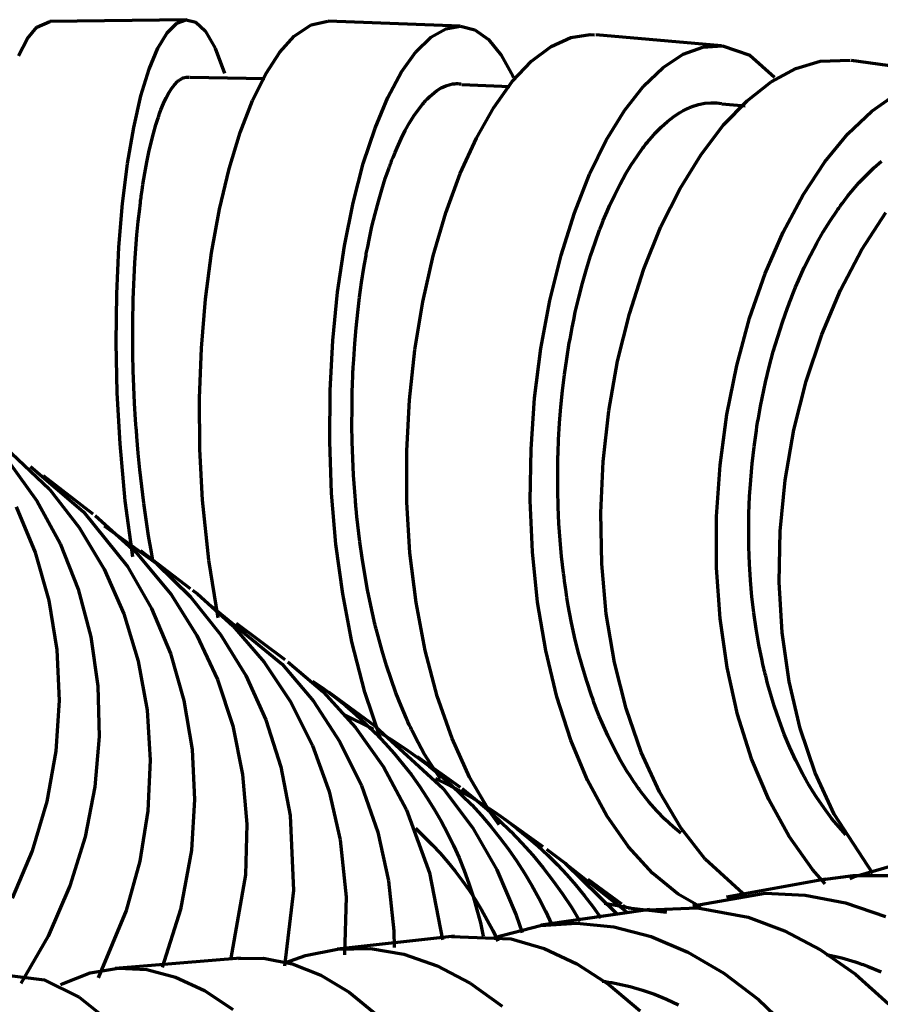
# Model space of a CAD drawing. Header units: millimetres. Extents: x 76 to 932, y 218 to 766.
# Tile 55 of 98: x 375 to 405, y 730 to 764. Entities that reach past the tile are written whole.
import ezdxf

# ---------------------------------------------------------------- set-up
doc = ezdxf.new("R2010")
doc.units = ezdxf.units.MM
doc.layers.add('Livello 1', color=18, linetype='Continuous', true_color=0x000000)

msp = doc.modelspace()

# ---------------------------------------------------------------- linework, layer by layer
at = {"layer": 'Livello 1', "color": 18, "lineweight": 70, "true_color": 0x000000}
for p, q in [((374.893, 763.76), (375.218, 764.159)), ((375.218, 764.159), (375.677, 764.364)), ((380.496, 764.427), (375.677, 764.364)), ((379.804, 763.969), (380.139, 764.304)), ((380.139, 764.304), (380.478, 764.427)), ((380.478, 764.427), (380.813, 764.339)), ((380.813, 764.339), (381.138, 764.036)), ((384.274, 763.852), (384.866, 764.251)), ((384.866, 764.251), (385.456, 764.371)), ((390.112, 764.194), (385.466, 764.371)), ((389.601, 764.106), (390.119, 764.194)), ((390.119, 764.194), (390.624, 764.067)), ((379.476, 763.425), (379.804, 763.969)), ((381.138, 764.036), (381.494, 763.425)), ((383.766, 763.288), (384.274, 763.852)), ((388.557, 763.302), (389.075, 763.81)), ((389.075, 763.81), (389.601, 764.106)), ((390.624, 764.067), (391.104, 763.729)), ((393.312, 763.485), (394.003, 763.799)), ((394.003, 763.799), (394.684, 763.905)), ((394.684, 763.905), (394.839, 763.898)), ((399.309, 763.506), (394.878, 763.898)), ((374.576, 763.161), (374.893, 763.76)), ((391.104, 763.729), (391.555, 763.182)), ((392.62, 762.963), (393.312, 763.485)), ((397.951, 763.214), (398.649, 763.464)), ((398.649, 763.464), (399.334, 763.506)), ((399.334, 763.506), (400.297, 763.178)), ((379.169, 762.681), (379.476, 763.425)), ((381.494, 763.425), (381.818, 762.55)), ((383.272, 762.526), (383.766, 763.288)), ((388.048, 762.593), (388.557, 763.302)), ((391.555, 763.182), (391.964, 762.441)), ((397.249, 762.751), (397.951, 763.214)), ((400.297, 763.178), (401.168, 762.402)), ((391.943, 762.247), (392.62, 762.963)), ((401.916, 762.706), (402.777, 762.967)), ((402.777, 762.967), (403.828, 762.998)), ((408.026, 762.416), (403.867, 762.995)), ((378.883, 761.75), (379.169, 762.681)), ((382.806, 761.58), (383.272, 762.526)), ((387.565, 761.693), (388.048, 762.593)), ((391.964, 762.441), (391.989, 762.388)), ((396.557, 762.088), (397.249, 762.751)), ((401.055, 762.24), (401.916, 762.706)), ((379.966, 762.014), (380.065, 762.141)), ((380.065, 762.141), (380.167, 762.247)), ((380.167, 762.247), (380.182, 762.258)), ((380.182, 762.258), (380.192, 762.272)), ((380.192, 762.272), (380.206, 762.282)), ((380.206, 762.282), (380.217, 762.289)), ((380.217, 762.289), (380.245, 762.31)), ((380.245, 762.31), (380.27, 762.328)), ((380.27, 762.328), (380.319, 762.356)), ((380.319, 762.356), (380.372, 762.381)), ((380.372, 762.381), (380.471, 762.409)), ((380.471, 762.409), (380.573, 762.409)), ((380.573, 762.409), (380.594, 762.406)), ((383.24, 762.349), (380.615, 762.388)), ((389.442, 762.025), (389.604, 762.102)), ((389.604, 762.102), (389.763, 762.152)), ((389.763, 762.152), (389.844, 762.166)), ((389.844, 762.166), (389.925, 762.176)), ((389.925, 762.176), (389.964, 762.18)), ((389.964, 762.18), (390.003, 762.18)), ((390.003, 762.18), (390.024, 762.18)), ((390.024, 762.18), (390.042, 762.18)), ((390.042, 762.18), (390.063, 762.176)), ((390.063, 762.176), (390.084, 762.176)), ((390.084, 762.176), (390.148, 762.169)), ((391.859, 762.067), (390.172, 762.131)), ((391.294, 761.34), (391.943, 762.247)), ((395.887, 761.231), (396.557, 762.088)), ((400.202, 761.577), (401.055, 762.24)), ((378.629, 760.638), (378.883, 761.75)), ((379.772, 761.683), (379.868, 761.859)), ((379.868, 761.859), (379.966, 762.014)), ((388.959, 761.647), (389.04, 761.725)), ((389.04, 761.725), (389.121, 761.799)), ((389.121, 761.799), (389.283, 761.922)), ((389.283, 761.922), (389.442, 762.025)), ((404.597, 761.213), (405.465, 761.824)), ((379.585, 761.252), (379.677, 761.478)), ((379.677, 761.478), (379.772, 761.683)), ((382.372, 760.458), (382.806, 761.58)), ((387.117, 760.614), (387.565, 761.693)), ((388.641, 761.266), (388.8, 761.467)), ((388.8, 761.467), (388.821, 761.492)), ((388.821, 761.492), (388.839, 761.517)), ((388.839, 761.517), (388.86, 761.538)), ((388.86, 761.538), (388.881, 761.559)), ((388.881, 761.559), (388.92, 761.605)), ((388.92, 761.605), (388.959, 761.647)), ((398.247, 761.361), (398.276, 761.372)), ((398.276, 761.372), (398.494, 761.443)), ((398.494, 761.443), (398.713, 761.488)), ((398.713, 761.488), (398.925, 761.506)), ((398.925, 761.506), (399.136, 761.499)), ((399.136, 761.499), (399.309, 761.474)), ((400.135, 761.386), (399.316, 761.457)), ((399.376, 760.723), (400.202, 761.577)), ((379.494, 761.002), (379.539, 761.129)), ((379.539, 761.129), (379.585, 761.252)), ((388.331, 760.794), (388.482, 761.044)), ((388.482, 761.044), (388.641, 761.266)), ((390.68, 760.261), (391.294, 761.34)), ((395.252, 760.194), (395.887, 761.231)), ((397.616, 761.012), (397.835, 761.157)), ((397.835, 761.157), (397.944, 761.22)), ((397.944, 761.22), (398.057, 761.277)), ((398.057, 761.277), (398.11, 761.302)), ((398.11, 761.302), (398.166, 761.33)), ((398.166, 761.33), (398.194, 761.34)), ((398.194, 761.34), (398.219, 761.351)), ((398.219, 761.351), (398.247, 761.361)), ((403.751, 760.409), (404.597, 761.213)), ((379.321, 760.427), (379.405, 760.723)), ((379.405, 760.723), (379.416, 760.762)), ((379.416, 760.762), (379.427, 760.797)), ((379.427, 760.797), (379.441, 760.832)), ((379.441, 760.832), (379.451, 760.864)), ((379.451, 760.864), (379.472, 760.935)), ((379.472, 760.935), (379.494, 761.002)), ((388.179, 760.525), (388.331, 760.794)), ((397.182, 760.649), (397.401, 760.843)), ((397.401, 760.843), (397.616, 761.012)), ((398.586, 759.689), (399.376, 760.723)), ((378.411, 759.372), (378.629, 760.638)), ((379.24, 760.109), (379.321, 760.427)), ((381.984, 759.181), (382.372, 760.458)), ((386.704, 759.372), (387.117, 760.614)), ((388.034, 760.233), (388.179, 760.525)), ((396.861, 760.31), (396.967, 760.43)), ((396.967, 760.43), (397.182, 760.649)), ((402.939, 759.421), (403.751, 760.409)), ((379.162, 759.77), (379.24, 760.109)), ((387.89, 759.919), (388.034, 760.233)), ((390.112, 759.019), (390.68, 760.261)), ((394.663, 758.991), (395.252, 760.194)), ((396.568, 759.954), (396.593, 759.989)), ((396.593, 759.989), (396.621, 760.024)), ((396.621, 760.024), (396.646, 760.056)), ((396.646, 760.056), (396.702, 760.123)), ((396.702, 760.123), (396.755, 760.187)), ((396.755, 760.187), (396.861, 760.31)), ((379.088, 759.414), (379.162, 759.77)), ((387.749, 759.58), (387.819, 759.753)), ((387.819, 759.753), (387.89, 759.919)), ((396.332, 759.629), (396.54, 759.922)), ((396.54, 759.922), (396.568, 759.954)), ((397.849, 758.49), (398.586, 759.689)), ((378.234, 757.957), (378.411, 759.372)), ((379.017, 759.033), (379.088, 759.414)), ((386.345, 757.985), (386.704, 759.372)), ((387.629, 759.266), (387.643, 759.312)), ((387.643, 759.312), (387.66, 759.358)), ((387.66, 759.358), (387.678, 759.4)), ((387.678, 759.4), (387.713, 759.492)), ((387.713, 759.492), (387.749, 759.58)), ((395.93, 758.991), (396.131, 759.322)), ((396.131, 759.322), (396.332, 759.629)), ((402.174, 758.261), (402.939, 759.421)), ((404.664, 759.217), (404.936, 759.449)), ((378.954, 758.634), (379.017, 759.033)), ((381.646, 757.767), (381.984, 759.181)), ((387.477, 758.839), (387.611, 759.22)), ((387.611, 759.22), (387.629, 759.266)), ((389.604, 757.633), (390.112, 759.019)), ((394.127, 757.633), (394.663, 758.991)), ((395.736, 758.638), (395.93, 758.991)), ((404.135, 758.684), (404.4, 758.963)), ((404.4, 758.963), (404.664, 759.217)), ((378.922, 758.426), (378.954, 758.634)), ((387.354, 758.44), (387.477, 758.839)), ((395.549, 758.268), (395.736, 758.638)), ((403.878, 758.384), (404.135, 758.684)), ((378.894, 758.215), (378.922, 758.426)), ((387.234, 758.028), (387.354, 758.44)), ((395.365, 757.876), (395.549, 758.268)), ((397.175, 757.146), (397.849, 758.49)), ((401.472, 756.948), (402.174, 758.261)), ((403.747, 758.225), (403.878, 758.384)), ((378.107, 756.423), (378.234, 757.957)), ((378.852, 757.887), (378.862, 757.999)), ((378.862, 757.999), (378.869, 758.052)), ((378.869, 758.052), (378.88, 758.109)), ((378.88, 758.109), (378.887, 758.162)), ((378.887, 758.162), (378.894, 758.215)), ((386.041, 756.468), (386.345, 757.985)), ((387.117, 757.597), (387.234, 758.028)), ((403.493, 757.89), (403.557, 757.978)), ((403.557, 757.978), (403.62, 758.059)), ((403.62, 758.059), (403.747, 758.225)), ((378.785, 757.322), (378.837, 757.777)), ((378.837, 757.777), (378.852, 757.887)), ((381.367, 756.229), (381.646, 757.767)), ((387.008, 757.146), (387.117, 757.597)), ((389.163, 756.123), (389.604, 757.633)), ((393.658, 756.147), (394.127, 757.633)), ((395.189, 757.463), (395.277, 757.675)), ((395.277, 757.675), (395.365, 757.876)), ((403.123, 757.347), (403.37, 757.714)), ((403.37, 757.714), (403.398, 757.76)), ((403.398, 757.76), (403.43, 757.802)), ((403.43, 757.802), (403.461, 757.848)), ((403.461, 757.848), (403.493, 757.89)), ((404.245, 756.341), (405.081, 757.64)), ((378.742, 756.856), (378.785, 757.322)), ((395.079, 757.195), (395.101, 757.252)), ((395.101, 757.252), (395.143, 757.357)), ((395.143, 757.357), (395.189, 757.463)), ((402.883, 756.966), (403.123, 757.347)), ((386.905, 756.68), (387.008, 757.146)), ((394.854, 756.585), (395.016, 757.033)), ((395.016, 757.033), (395.037, 757.086)), ((395.037, 757.086), (395.058, 757.142)), ((395.058, 757.142), (395.079, 757.195)), ((396.575, 755.668), (397.175, 757.146)), ((400.84, 755.498), (401.472, 756.948)), ((402.654, 756.564), (402.883, 756.966)), ((378.7, 756.377), (378.742, 756.856)), ((386.86, 756.44), (386.905, 756.68)), ((394.698, 756.123), (394.854, 756.585)), ((402.431, 756.144), (402.654, 756.564)), ((378.03, 754.786), (378.107, 756.423)), ((378.668, 755.879), (378.7, 756.377)), ((381.152, 754.592), (381.367, 756.229)), ((385.801, 754.846), (386.041, 756.468)), ((386.8, 756.133), (386.81, 756.197)), ((386.81, 756.197), (386.86, 756.44)), ((403.49, 754.909), (404.245, 756.341)), ((378.64, 755.371), (378.668, 755.879)), ((386.743, 755.823), (386.764, 755.946)), ((386.764, 755.946), (386.779, 756.01)), ((386.779, 756.01), (386.789, 756.073)), ((386.789, 756.073), (386.8, 756.133)), ((388.796, 754.507), (389.163, 756.123)), ((393.263, 754.549), (393.658, 756.147)), ((394.55, 755.646), (394.698, 756.123)), ((402.216, 755.706), (402.431, 756.144)), ((386.641, 755.184), (386.722, 755.696)), ((386.722, 755.696), (386.743, 755.823)), ((394.413, 755.156), (394.55, 755.646)), ((396.064, 754.084), (396.575, 755.668)), ((400.293, 753.928), (400.84, 755.498)), ((402.011, 755.251), (402.216, 755.706)), ((378.619, 754.849), (378.64, 755.371)), ((386.57, 754.662), (386.641, 755.184)), ((394.282, 754.652), (394.413, 755.156)), ((401.909, 755.015), (402.011, 755.251)), ((378.612, 754.581), (378.619, 754.849)), ((385.632, 753.142), (385.801, 754.846)), ((401.814, 754.779), (401.909, 755.015)), ((402.833, 753.357), (403.49, 754.909)), ((378.008, 753.071), (378.03, 754.786)), ((378.605, 754.309), (378.612, 754.581)), ((381.007, 752.877), (381.152, 754.592)), ((386.507, 754.133), (386.57, 754.662)), ((388.514, 752.807), (388.796, 754.507)), ((392.952, 752.863), (393.263, 754.549)), ((394.162, 754.133), (394.282, 754.652)), ((401.669, 754.412), (401.694, 754.472)), ((401.694, 754.472), (401.719, 754.535)), ((401.719, 754.535), (401.764, 754.655)), ((401.764, 754.655), (401.814, 754.779)), ((378.598, 754.038), (378.605, 754.309)), ((386.45, 753.59), (386.507, 754.133)), ((394.106, 753.868), (394.162, 754.133)), ((401.447, 753.784), (401.623, 754.288)), ((401.623, 754.288), (401.648, 754.348)), ((401.648, 754.348), (401.669, 754.412)), ((378.594, 753.763), (378.598, 754.038)), ((378.594, 753.209), (378.594, 753.763)), ((394.053, 753.6), (394.106, 753.868)), ((395.647, 752.408), (396.064, 754.084)), ((399.842, 752.267), (400.293, 753.928)), ((401.281, 753.272), (401.447, 753.784)), ((386.405, 753.039), (386.45, 753.59)), ((394, 753.329), (394.025, 753.463)), ((394.025, 753.463), (394.053, 753.6)), ((378.044, 751.3), (378.008, 753.071)), ((378.598, 752.648), (378.594, 753.209)), ((385.54, 751.378), (385.632, 753.142)), ((393.95, 753.054), (393.975, 753.191)), ((393.975, 753.191), (394, 753.329)), ((401.126, 752.75), (401.281, 753.272)), ((402.283, 751.713), (402.833, 753.357)), ((380.936, 751.113), (381.007, 752.877)), ((386.366, 752.475), (386.405, 753.039)), ((388.324, 751.05), (388.514, 752.807)), ((392.73, 751.11), (392.952, 752.863)), ((393.859, 752.5), (393.95, 753.054)), ((400.981, 752.214), (401.126, 752.75)), ((378.612, 752.083), (378.598, 752.648)), ((386.355, 752.334), (386.366, 752.475)), ((393.781, 751.942), (393.859, 752.5)), ((395.337, 750.665), (395.647, 752.408)), ((378.633, 751.512), (378.612, 752.083)), ((386.338, 751.974), (386.341, 752.048)), ((386.341, 752.048), (386.345, 752.119)), ((386.345, 752.119), (386.348, 752.193)), ((386.348, 752.193), (386.355, 752.334)), ((399.493, 750.535), (399.842, 752.267)), ((400.851, 751.671), (400.981, 752.214)), ((386.323, 751.614), (386.334, 751.903)), ((386.334, 751.903), (386.338, 751.974)), ((393.711, 751.378), (393.781, 751.942)), ((401.849, 749.995), (402.283, 751.713)), ((378.658, 750.933), (378.633, 751.512)), ((385.523, 749.582), (385.54, 751.378)), ((386.306, 750.746), (386.316, 751.325)), ((386.316, 751.325), (386.323, 751.614)), ((393.654, 750.806), (393.711, 751.378)), ((400.731, 751.113), (400.851, 751.671)), ((378.146, 749.505), (378.044, 751.3)), ((380.951, 749.318), (380.936, 751.113)), ((388.232, 749.261), (388.324, 751.05)), ((392.603, 749.318), (392.73, 751.11)), ((400.674, 750.831), (400.731, 751.113)), ((378.693, 750.351), (378.658, 750.933)), ((386.302, 750.164), (386.306, 750.746)), ((393.608, 750.228), (393.654, 750.806)), ((395.136, 748.884), (395.337, 750.665)), ((400.625, 750.549), (400.674, 750.831)), ((378.703, 750.203), (378.693, 750.351)), ((399.256, 748.753), (399.493, 750.535)), ((400.576, 750.26), (400.6, 750.404)), ((400.6, 750.404), (400.625, 750.549)), ((378.714, 750.055), (378.703, 750.203)), ((378.721, 749.981), (378.714, 750.055)), ((378.725, 749.91), (378.721, 749.981)), ((386.313, 749.579), (386.302, 750.164)), ((393.573, 749.646), (393.608, 750.228)), ((400.449, 749.395), (400.53, 749.974)), ((400.53, 749.974), (400.551, 750.115)), ((400.551, 750.115), (400.576, 750.26)), ((401.542, 748.228), (401.849, 749.995)), ((373.87, 749.603), (375.67, 747.907)), ((378.732, 749.836), (378.725, 749.91)), ((378.735, 749.762), (378.732, 749.836)), ((378.76, 749.466), (378.735, 749.762)), ((393.566, 749.498), (393.573, 749.646)), ((378.329, 747.501), (378.146, 749.505)), ((378.788, 749.173), (378.76, 749.466)), ((381.042, 747.518), (380.951, 749.318)), ((385.59, 747.772), (385.523, 749.582)), ((386.33, 748.993), (386.313, 749.579)), ((388.235, 747.459), (388.232, 749.261)), ((392.575, 747.508), (392.603, 749.318)), ((393.555, 749.205), (393.559, 749.275)), ((393.559, 749.275), (393.562, 749.349)), ((393.562, 749.349), (393.566, 749.498)), ((400.385, 748.813), (400.449, 749.395)), ((378.845, 748.587), (378.788, 749.173)), ((386.362, 748.407), (386.33, 748.993)), ((393.545, 748.76), (393.552, 749.057)), ((393.552, 749.057), (393.555, 749.131)), ((393.555, 749.131), (393.555, 749.205)), ((374.234, 748.877), (375.221, 747.497)), ((374.999, 748.714), (376.858, 747.113)), ((378.908, 748.002), (378.845, 748.587)), ((393.541, 748.464), (393.545, 748.76)), ((395.055, 747.081), (395.136, 748.884)), ((399.133, 746.947), (399.256, 748.753)), ((400.332, 748.231), (400.385, 748.813)), ((377.197, 747.035), (375.451, 748.379)), ((386.401, 747.818), (386.362, 748.407)), ((393.545, 747.875), (393.541, 748.464)), ((400.293, 747.649), (400.332, 748.231)), ((401.369, 746.432), (401.542, 748.228)), ((375.67, 747.907), (376.714, 746.566)), ((378.982, 747.423), (378.908, 748.002)), ((393.559, 747.286), (393.545, 747.875)), ((381.265, 745.412), (381.042, 747.518)), ((385.741, 745.977), (385.59, 747.772)), ((386.412, 747.67), (386.401, 747.818)), ((386.426, 747.522), (386.412, 747.67)), ((386.429, 747.448), (386.426, 747.522)), ((400.269, 747.06), (400.293, 747.649)), ((374.495, 747.293), (375.165, 745.688)), ((375.221, 747.497), (376.036, 745.994)), ((378.591, 745.529), (378.329, 747.501)), ((379.063, 746.845), (378.982, 747.423)), ((386.436, 747.374), (386.429, 747.448)), ((386.443, 747.3), (386.436, 747.374)), ((386.45, 747.226), (386.443, 747.3)), ((386.479, 746.933), (386.45, 747.226)), ((388.345, 745.67), (388.235, 747.459)), ((392.652, 745.709), (392.575, 747.508)), ((393.587, 746.704), (393.559, 747.286)), ((376.858, 747.113), (378.404, 745.187)), ((377.271, 746.979), (378.703, 745.691)), ((379.151, 746.27), (379.063, 746.845)), ((386.51, 746.64), (386.479, 746.933)), ((395.093, 745.289), (395.055, 747.081)), ((399.133, 745.144), (399.133, 746.947)), ((400.262, 746.471), (400.269, 747.06)), ((376.714, 746.566), (377.589, 745.095)), ((377.589, 746.615), (379.427, 745.296)), ((386.581, 746.062), (386.51, 746.64)), ((393.626, 746.118), (393.587, 746.704)), ((379.25, 745.698), (379.151, 746.27)), ((400.262, 746.323), (400.262, 746.471)), ((400.262, 746.174), (400.262, 746.323)), ((400.262, 746.1), (400.262, 746.174)), ((401.331, 744.636), (401.369, 746.432)), ((376.036, 745.994), (376.671, 744.396)), ((385.978, 744.224), (385.741, 745.977)), ((386.662, 745.49), (386.581, 746.062)), ((393.679, 745.539), (393.626, 746.118)), ((400.265, 746.026), (400.262, 746.1)), ((400.265, 745.952), (400.265, 746.026)), ((400.265, 745.878), (400.265, 745.952)), ((400.276, 745.582), (400.265, 745.878)), ((375.165, 745.688), (375.645, 743.998)), ((378.703, 745.691), (379.945, 744.202)), ((380.626, 744.41), (378.873, 745.744)), ((379.261, 745.624), (379.25, 745.698)), ((379.275, 745.553), (379.261, 745.624)), ((379.289, 745.483), (379.275, 745.553)), ((379.3, 745.412), (379.289, 745.483)), ((386.754, 744.926), (386.662, 745.49)), ((388.56, 743.92), (388.345, 745.67)), ((392.832, 743.941), (392.652, 745.709)), ((393.746, 744.961), (393.679, 745.539)), ((400.286, 745.289), (400.276, 745.582)), ((377.589, 745.095), (378.28, 743.522)), ((378.404, 745.187), (379.25, 743.712)), ((379.303, 745.395), (379.3, 745.412)), ((379.427, 745.296), (380.63, 744.125)), ((381.603, 743.38), (381.265, 745.412)), ((395.252, 743.525), (395.093, 745.289)), ((399.256, 743.366), (399.133, 745.144)), ((400.325, 744.707), (400.286, 745.289)), ((386.853, 744.368), (386.754, 744.926)), ((393.764, 744.816), (393.746, 744.961)), ((393.781, 744.672), (393.764, 744.816)), ((393.792, 744.601), (393.781, 744.672)), ((393.802, 744.53), (393.792, 744.601)), ((393.813, 744.456), (393.802, 744.53)), ((393.823, 744.386), (393.813, 744.456)), ((400.375, 744.128), (400.325, 744.707)), ((401.436, 742.865), (401.331, 744.636)), ((376.671, 744.396), (377.116, 742.717)), ((379.945, 744.202), (380.845, 742.767)), ((380.63, 744.125), (381.681, 742.802)), ((380.693, 744.361), (380.866, 744.224)), ((380.866, 744.224), (382.115, 743.102)), ((386.299, 742.534), (385.978, 744.224)), ((386.965, 743.818), (386.853, 744.368)), ((393.869, 744.104), (393.823, 744.386)), ((393.915, 743.821), (393.869, 744.104)), ((400.442, 743.56), (400.375, 744.128)), ((375.645, 743.998), (375.927, 742.255)), ((379.25, 743.712), (379.917, 742.135)), ((381.374, 743.786), (383.854, 741.751)), ((387.089, 743.275), (386.965, 743.818)), ((388.881, 742.234), (388.56, 743.92)), ((393.121, 742.23), (392.832, 743.941)), ((394.021, 743.267), (393.915, 743.821)), ((378.28, 743.522), (378.785, 741.86)), ((395.538, 741.818), (395.252, 743.525)), ((399.503, 741.638), (399.256, 743.366)), ((400.523, 742.992), (400.442, 743.56)), ((382.115, 743.102), (383.215, 741.828)), ((383.956, 741.902), (382.245, 743.183)), ((387.103, 743.208), (387.089, 743.275)), ((387.121, 743.141), (387.103, 743.208)), ((387.138, 743.07), (387.121, 743.141)), ((387.152, 743.003), (387.138, 743.07)), ((394.137, 742.721), (394.021, 743.267)), ((377.116, 742.717), (377.363, 740.981)), ((380.845, 742.767), (381.571, 741.218)), ((381.681, 742.802), (382.566, 741.355)), ((387.188, 742.872), (387.152, 743.003)), ((387.223, 742.738), (387.188, 742.872)), ((387.294, 742.477), (387.223, 742.738)), ((394.264, 742.188), (394.137, 742.721)), ((400.618, 742.435), (400.523, 742.992)), ((401.683, 741.14), (401.436, 742.865)), ((386.754, 740.77), (386.299, 742.534)), ((387.364, 742.22), (387.294, 742.477)), ((400.731, 741.885), (400.618, 742.435)), ((375.927, 742.255), (376.005, 740.481)), ((379.917, 742.135), (380.393, 740.473)), ((387.516, 741.712), (387.364, 742.22)), ((389.301, 740.632), (388.881, 742.234)), ((393.509, 740.601), (393.121, 742.23)), ((394.409, 741.666), (394.264, 742.188)), ((378.785, 741.86), (379.095, 740.138)), ((383.215, 741.828), (384.154, 740.417)), ((383.854, 741.751), (384.948, 740.456)), ((384.048, 741.835), (385.286, 740.777)), ((387.678, 741.221), (387.516, 741.712)), ((394.561, 741.154), (394.409, 741.666)), ((395.947, 740.191), (395.538, 741.818)), ((399.87, 739.983), (399.503, 741.638)), ((400.759, 741.747), (400.731, 741.885)), ((400.791, 741.609), (400.759, 741.747)), ((382.566, 741.355), (383.275, 739.796)), ((400.808, 741.542), (400.791, 741.609)), ((400.823, 741.475), (400.808, 741.542)), ((400.84, 741.405), (400.823, 741.475)), ((400.858, 741.338), (400.84, 741.405)), ((400.925, 741.07), (400.858, 741.338)), ((377.363, 740.981), (377.412, 739.214)), ((381.571, 741.218), (382.111, 739.581)), ((384.919, 741.161), (385.315, 740.886)), ((387.851, 740.749), (387.678, 741.221)), ((394.73, 740.653), (394.561, 741.154)), ((400.999, 740.809), (400.925, 741.07)), ((402.071, 739.486), (401.683, 741.14)), ((385.286, 740.777), (386.429, 739.528)), ((385.315, 740.886), (385.701, 740.598)), ((387.121, 739.574), (385.491, 740.766)), ((385.701, 740.598), (386.077, 740.296)), ((387.304, 739.144), (386.754, 740.77)), ((388.031, 740.287), (387.851, 740.749)), ((389.827, 739.14), (389.301, 740.632)), ((394, 739.077), (393.509, 740.601)), ((394.751, 740.59), (394.73, 740.653)), ((394.772, 740.53), (394.751, 740.59)), ((401.154, 740.29), (400.999, 740.809)), ((376.005, 740.481), (375.885, 738.692)), ((380.393, 740.473), (380.679, 738.748)), ((384.154, 740.417), (384.919, 738.893)), ((384.948, 740.456), (385.882, 739.024)), ((386.077, 740.296), (386.443, 739.983)), ((388.126, 740.061), (388.031, 740.287)), ((394.797, 740.466), (394.772, 740.53)), ((394.818, 740.406), (394.797, 740.466)), ((394.864, 740.287), (394.818, 740.406)), ((394.91, 740.163), (394.864, 740.287)), ((401.327, 739.786), (401.154, 740.29)), ((379.095, 740.138), (379.208, 738.374)), ((386.016, 739.98), (387.057, 739.472)), ((386.443, 739.983), (386.797, 739.656)), ((388.221, 739.838), (388.126, 740.061)), ((395.005, 739.927), (394.91, 740.163)), ((395.101, 739.694), (395.005, 739.927)), ((396.476, 738.664), (395.947, 740.191)), ((400.36, 738.427), (399.87, 739.983)), ((382.111, 739.581), (382.457, 737.874)), ((383.275, 739.796), (383.798, 738.145)), ((386.797, 739.656), (387.141, 739.318)), ((387.135, 739.563), (389.509, 737.376)), ((388.271, 739.729), (388.221, 739.838)), ((388.32, 739.623), (388.271, 739.729)), ((388.348, 739.567), (388.32, 739.623)), ((388.373, 739.514), (388.348, 739.567)), ((395.305, 739.242), (395.101, 739.694)), ((401.511, 739.295), (401.327, 739.786)), ((377.412, 739.214), (377.261, 737.436)), ((386.429, 739.528), (387.41, 738.142)), ((387.141, 739.318), (387.472, 738.969)), ((387.346, 739.313), (387.779, 739.048)), ((388.398, 739.461), (388.373, 739.514)), ((388.422, 739.408), (388.398, 739.461)), ((388.634, 738.995), (388.422, 739.408)), ((395.517, 738.808), (395.305, 739.242)), ((401.708, 738.823), (401.511, 739.295)), ((402.601, 737.926), (402.071, 739.486)), ((384.919, 738.893), (385.501, 737.27)), ((385.882, 739.024), (386.637, 737.482)), ((387.472, 738.969), (387.792, 738.608)), ((387.779, 739.048), (388.202, 738.769)), ((388.849, 738.604), (388.634, 738.995)), ((390.444, 737.778), (389.827, 739.14)), ((394.589, 737.676), (394, 739.077)), ((375.885, 738.692), (375.567, 736.921)), ((380.679, 738.748), (380.767, 736.988)), ((387.792, 738.608), (388.099, 738.237)), ((388.202, 738.769), (388.615, 738.475)), ((389.075, 738.233), (388.849, 738.604)), ((395.743, 738.392), (395.517, 738.808)), ((397.118, 737.26), (396.476, 738.664)), ((401.923, 738.36), (401.708, 738.823)), ((379.208, 738.374), (379.12, 736.596)), ((388.099, 738.237), (388.394, 737.855)), ((390.126, 737.415), (388.613, 738.498)), ((388.615, 738.475), (389.018, 738.167)), ((389.018, 738.167), (389.41, 737.846)), ((389.308, 737.884), (389.075, 738.233)), ((395.975, 737.993), (395.743, 738.392)), ((400.967, 736.988), (400.36, 738.427)), ((402.153, 737.912), (401.923, 738.36)), ((382.457, 737.874), (382.605, 736.12)), ((383.798, 738.145), (384.126, 736.431)), ((387.41, 738.142), (388.225, 736.635)), ((388.394, 737.855), (388.675, 737.464)), ((389.421, 737.725), (389.308, 737.884)), ((389.41, 737.846), (389.791, 737.511)), ((396.099, 737.803), (395.975, 737.993)), ((402.181, 737.859), (402.153, 737.912)), ((402.209, 737.803), (402.181, 737.859)), ((403.264, 736.48), (402.601, 737.926)), ((386.637, 737.482), (387.209, 735.845)), ((389.241, 737.729), (389.674, 737.521)), ((389.674, 737.521), (390.101, 737.298)), ((389.791, 737.511), (390.16, 737.163)), ((391.153, 736.565), (390.444, 737.778)), ((395.266, 736.42), (394.589, 737.676)), ((396.222, 737.613), (396.099, 737.803)), ((396.286, 737.521), (396.222, 737.613)), ((396.353, 737.429), (396.286, 737.521)), ((402.241, 737.75), (402.209, 737.803)), ((402.273, 737.697), (402.241, 737.75)), ((402.332, 737.588), (402.273, 737.697)), ((402.392, 737.482), (402.332, 737.588)), ((402.519, 737.277), (402.392, 737.482)), ((377.261, 737.436), (376.918, 735.676)), ((385.501, 737.27), (385.889, 735.577)), ((388.675, 737.464), (388.943, 737.063)), ((389.509, 737.376), (390.539, 736.011)), ((390.101, 737.298), (390.519, 737.061)), ((390.16, 737.163), (390.516, 736.802)), ((390.179, 737.376), (390.627, 737.022)), ((396.385, 737.383), (396.353, 737.429)), ((396.416, 737.341), (396.385, 737.383)), ((396.448, 737.295), (396.416, 737.341)), ((396.483, 737.253), (396.448, 737.295)), ((396.752, 736.91), (396.483, 737.253)), ((397.873, 735.997), (397.118, 737.26)), ((402.646, 737.073), (402.519, 737.277)), ((375.567, 736.921), (375.052, 735.192)), ((380.767, 736.988), (380.658, 735.21)), ((388.943, 737.063), (389.197, 736.654)), ((390.516, 736.802), (390.86, 736.43)), ((390.519, 737.061), (390.93, 736.81)), ((390.627, 737.022), (391.061, 736.653)), ((390.93, 736.81), (391.331, 736.546)), ((397.027, 736.593), (396.752, 736.91)), ((401.683, 735.686), (400.967, 736.988)), ((402.915, 736.685), (402.646, 737.073)), ((379.12, 736.596), (378.837, 734.826)), ((384.126, 736.431), (384.253, 733.788)), ((388.225, 736.635), (389.036, 734.413)), ((389.197, 736.654), (389.437, 736.236)), ((391.061, 736.653), (391.483, 736.268)), ((391.477, 736.103), (391.153, 736.565)), ((391.331, 736.546), (391.724, 736.268)), ((397.312, 736.3), (397.027, 736.593)), ((403.19, 736.318), (402.915, 736.685)), ((404.633, 734.392), (403.264, 736.48)), ((382.605, 736.12), (382.559, 734.346)), ((389.437, 736.236), (389.662, 735.81)), ((390.86, 736.43), (391.191, 736.046)), ((391.483, 736.268), (391.891, 735.869)), ((393.033, 735.33), (391.672, 736.307)), ((391.724, 736.268), (392.107, 735.977)), ((396.032, 735.323), (395.266, 736.42)), ((397.605, 736.028), (397.312, 736.3)), ((403.677, 735.75), (403.19, 736.318)), ((387.209, 735.845), (387.59, 734.134)), ((388.539, 735.979), (388.838, 735.696)), ((389.662, 735.81), (389.873, 735.377)), ((390.539, 736.011), (391.403, 734.519)), ((391.191, 736.046), (391.508, 735.65)), ((391.891, 735.869), (392.284, 735.457)), ((392.107, 735.977), (392.48, 735.673)), ((397.877, 735.803), (397.605, 736.028)), ((398.727, 734.896), (397.873, 735.997)), ((376.918, 735.676), (376.386, 733.951)), ((385.889, 735.577), (386.098, 733.566)), ((388.838, 735.696), (389.128, 735.403)), ((389.128, 735.403), (389.407, 735.101)), ((391.508, 735.65), (391.812, 735.244)), ((392.284, 735.457), (392.663, 735.03)), ((392.48, 735.673), (392.843, 735.358)), ((402.502, 734.536), (401.683, 735.686)), ((375.052, 735.192), (374.357, 733.52)), ((380.658, 735.21), (380.273, 733.118)), ((389.407, 735.101), (389.677, 734.789)), ((389.873, 735.377), (390.07, 734.937)), ((391.812, 735.244), (392.101, 734.828)), ((392.843, 735.358), (393.195, 735.03)), ((393.146, 735.249), (393.799, 734.751)), ((396.871, 734.399), (396.032, 735.323)), ((378.837, 734.826), (378.361, 733.086)), ((389.677, 734.789), (389.936, 734.469)), ((390.07, 734.937), (390.251, 734.49)), ((392.101, 734.828), (392.376, 734.402)), ((392.663, 735.03), (393.027, 734.591)), ((393.195, 735.03), (393.536, 734.69)), ((393.799, 734.751), (395.594, 732.998)), ((393.841, 734.72), (395.958, 733.044)), ((400.181, 733.57), (398.727, 734.896)), ((389.036, 734.413), (389.495, 732.06)), ((389.936, 734.469), (390.185, 734.141)), ((390.251, 734.49), (390.417, 734.038)), ((391.403, 734.519), (392.084, 732.924)), ((392.376, 734.402), (392.635, 733.966)), ((393.027, 734.591), (393.376, 734.14)), ((393.536, 734.69), (393.865, 734.34)), ((397.782, 733.665), (396.871, 734.399)), ((402.946, 734.028), (402.502, 734.536)), ((403.948, 734.268), (405.363, 734.684)), ((382.559, 734.346), (382.044, 731.407)), ((387.59, 734.134), (387.773, 732.377)), ((390.185, 734.141), (390.422, 733.804)), ((390.417, 734.038), (390.567, 733.58)), ((393.376, 734.14), (393.709, 733.676)), ((393.865, 734.34), (394.182, 733.978)), ((395.803, 733.305), (394.617, 734.176)), ((402.96, 734.194), (399.479, 733.552)), ((402.872, 734.176), (403.934, 734.321)), ((403.821, 734.219), (403.948, 734.268)), ((403.934, 734.321), (405.328, 734.321)), ((376.386, 733.951), (375.617, 732.187)), ((384.253, 733.788), (383.935, 731.128)), ((390.422, 733.804), (390.648, 733.46)), ((392.635, 733.966), (392.88, 733.522)), ((393.709, 733.676), (394.025, 733.201)), ((394.182, 733.978), (394.487, 733.606)), ((398.579, 733.203), (397.782, 733.665)), ((398.29, 733.252), (400.844, 733.693)), ((400.844, 733.693), (402.251, 733.63)), ((386.098, 733.566), (386.045, 731.527)), ((390.567, 733.58), (390.702, 733.117)), ((390.648, 733.46), (390.863, 733.108)), ((392.88, 733.522), (393.109, 733.07)), ((394.487, 733.606), (394.779, 733.224)), ((396.095, 733.175), (395.192, 733.34)), ((402.251, 733.63), (403.67, 733.354)), ((403.67, 733.354), (405.077, 732.875)), ((378.361, 733.086), (377.373, 730.723)), ((380.273, 733.118), (379.628, 731.079)), ((390.702, 733.117), (390.821, 732.65)), ((390.863, 733.108), (391.066, 732.75)), ((396.78, 733.118), (392.966, 732.568)), ((393.109, 733.07), (393.323, 732.61)), ((394.025, 733.201), (394.324, 732.716)), ((394.779, 733.224), (395.058, 732.832)), ((395.838, 733.277), (395.972, 733.178)), ((396.018, 733.182), (397.372, 733.03)), ((396.709, 733.108), (398.459, 733.178)), ((398.459, 733.178), (400.241, 732.857)), ((390.821, 732.65), (390.924, 732.18)), ((391.066, 732.75), (391.256, 732.385)), ((392.084, 732.924), (392.292, 732.31)), ((392.934, 732.564), (394.219, 732.642)), ((394.219, 732.642), (395.52, 732.511)), ((400.241, 732.857), (401.525, 732.377)), ((387.773, 732.377), (387.791, 731.781)), ((391.256, 732.385), (391.435, 732.014)), ((391.308, 732.141), (392.934, 732.564)), ((395.52, 732.511), (396.826, 732.169)), ((401.525, 732.377), (402.788, 731.703)), ((375.617, 732.187), (374.657, 730.522)), ((389.911, 732.187), (385.787, 731.732)), ((389.809, 732.173), (391.901, 732.095)), ((391.901, 732.095), (393.061, 731.756)), ((396.826, 732.169), (398.12, 731.622)), ((384.672, 731.509), (385.801, 731.732)), ((385.801, 731.732), (386.958, 731.746)), ((386.958, 731.746), (388.13, 731.548)), ((393.061, 731.756), (394.215, 731.213)), ((398.12, 731.622), (399.383, 730.878)), ((402.788, 731.703), (404.012, 730.843)), ((382.386, 731.411), (377.973, 731.051)), ((382.316, 731.404), (383.194, 731.407)), ((383.194, 731.407), (384.2, 731.213)), ((383.949, 731.245), (384.672, 731.509)), ((388.13, 731.548), (389.304, 731.139)), ((403.003, 731.541), (403.535, 731.418)), ((403.535, 731.418), (403.768, 731.354)), ((403.768, 731.354), (404.001, 731.28)), ((404.001, 731.28), (404.114, 731.245)), ((404.114, 731.245), (404.23, 731.202)), ((376.146, 730.522), (377.095, 730.896)), ((377.095, 730.896), (378.079, 731.058)), ((378.079, 731.058), (379.084, 731.008)), ((379.084, 731.008), (380.1, 730.747)), ((384.2, 731.213), (385.209, 730.814)), ((389.304, 731.139), (390.461, 730.532)), ((394.215, 731.213), (395.344, 730.479)), ((404.23, 731.202), (404.29, 731.185)), ((404.29, 731.185), (404.347, 731.164)), ((404.347, 731.164), (404.407, 731.143)), ((404.407, 731.143), (404.463, 731.121)), ((404.463, 731.121), (404.922, 730.934)), ((374.262, 730.797), (375.475, 730.645)), ((375.475, 730.645), (376.703, 730.042)), ((380.1, 730.747), (381.116, 730.278)), ((385.209, 730.814), (386.203, 730.215)), ((395.108, 730.603), (395.228, 730.589)), ((395.228, 730.589), (395.333, 730.571)), ((395.333, 730.571), (395.443, 730.553)), ((395.443, 730.553), (395.496, 730.543)), ((395.496, 730.543), (395.552, 730.532)), ((399.383, 730.878), (400.6, 729.954)), ((404.012, 730.843), (405.179, 729.802)), ((376.047, 730.469), (376.146, 730.522)), ((381.116, 730.278), (382.118, 729.608)), ((386.203, 730.215), (387.181, 729.421)), ((390.461, 730.532), (391.59, 729.728)), ((395.344, 730.479), (396.438, 729.559)), ((395.552, 730.532), (395.605, 730.525)), ((395.605, 730.525), (395.658, 730.511)), ((395.658, 730.511), (396.092, 730.412)), ((396.092, 730.412), (396.519, 730.289)), ((396.519, 730.289), (396.946, 730.141)), ((376.703, 730.042), (377.525, 729.386)), ((396.946, 730.141), (397.369, 729.968)), ((397.369, 729.968), (397.789, 729.774)), ((400.6, 729.954), (401.757, 728.853))]:
    msp.add_line(p, q, dxfattribs=at)

doc.saveas('drawing.dxf')
